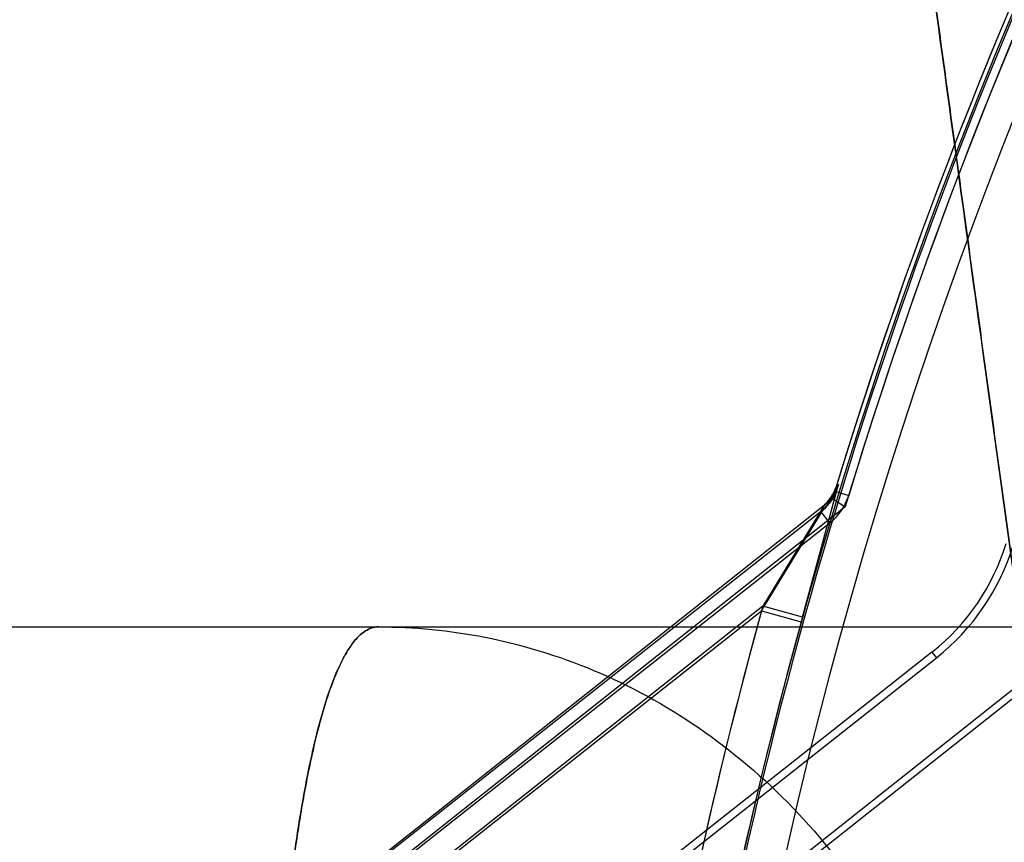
# Model space of a CAD drawing. Header units: millimetres. Extents: x 0 to 297, y 0 to 210.
# Tile 220 of 256: x 57.9603 to 58.0321, y 159.4563 to 159.5162. Entities that reach past the tile are written whole.
import ezdxf

# ---------------------------------------------------------------- set-up
doc = ezdxf.new("R2010")
doc.units = ezdxf.units.MM
doc.header["$LTSCALE"] = 16.335
doc.layers.get('0').update_dxf_attribs({"linetype": 'CONTINUOUS'})
for name, color, linetype in [('AXES_REF', 7, 'CONTINUOUS'), ('INTFCLR_1', 7, 'CONTINUOUS'), ('INTFCLR_144815', 7, 'CONTINUOUS'), ('INTFCLR_72935', 7, 'CONTINUOUS')]:
    doc.layers.add(name, color=color, linetype=linetype)

msp = doc.modelspace()

# ---------------------------------------------------------------- linework, layer by layer
at = {"color": 7, "linetype": 'Continuous'}
for centre, radius in [((57.454730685, 154.8339782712), 5.8174969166), ((57.454730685, 154.8339782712), 5.817), ((57.454730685, 154.8339782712), 5.7797484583), ((57.454730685, 159.2127782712), 0.513)]:
    msp.add_circle(centre, radius, dxfattribs=at)
msp.add_arc((57.454730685, 154.8339782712), 5.76, 278.2771290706, 261.7228709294, dxfattribs=at)
at = {"layer": 'AXES_REF', "color": 9, "linetype": 'Continuous'}
msp.add_circle((57.454730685, 154.8339782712), 5.3067073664, dxfattribs=at)
at = {"layer": 'INTFCLR_1', "color": 9, "linetype": 'Continuous'}
for p, q in [((58.0199097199, 159.4819845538), (58.0173151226, 159.472354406)), ((58.019758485, 159.4818651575), (58.02077041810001, 159.4815564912)), ((58.01890042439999, 159.4805061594), (57.9511304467, 159.4270035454)), ((58.0144254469, 159.4731510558), (58.0189004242, 159.4805061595)), ((58.0194034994, 159.4795554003), (58.01874793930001, 159.4803857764)), ((57.9529893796, 159.4246488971), (58.0144254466, 159.4731510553)), ((58.0144254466, 159.4731510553), (58.0173151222, 159.4723544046)), ((58.0268392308, 159.4701368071), (58.0271645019, 159.4697247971))]:
    msp.add_line(p, q, dxfattribs=at)
at = {"layer": 'INTFCLR_1', "color": 6, "linetype": 'Continuous'}
for p, q in [((58.0197584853, 159.4818651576), (58.0199097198, 159.4819845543)), ((57.9594401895, 159.4322159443), (58.0194034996, 159.4795554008)), ((58.0268392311, 159.4701368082), (57.9636081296, 159.4202175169)), ((57.9641097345, 159.4199447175), (58.027164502, 159.4697247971))]:
    msp.add_line(p, q, dxfattribs=at)
for centre, radius, start, end in [((58.3668984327, 159.3759782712), 0.3629299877, 129.3396668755, 163.0369045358), ((58.3668984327, 159.3759782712), 0.3618720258, 129.3995061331, 163.0369045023), ((58.3668984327, 159.3759782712), 0.3596172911, 137.2913519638, 169.1014109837), ((58.0168890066, 159.4827404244), 0.003, 308.2901632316, 343.0369077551), ((58.01688900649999, 159.4827404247), 0.0040579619, 308.2901698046, 343.0369062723), ((58.01688900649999, 159.4827404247), 0.0160579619, 308.2901664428, 343.0369006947), ((58.01688900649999, 159.4827404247), 0.0165828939, 308.2901633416, 343.0369046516)]:
    msp.add_arc(centre, radius, start, end, dxfattribs=at)
at = {"layer": 'INTFCLR_1', "color": 9, "linetype": 'Continuous'}
for centre, radius, start, end in [((58.3668984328, 159.3759782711), 0.3626146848, 136.3898582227, 175.7650415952), ((58.3668984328, 159.3759782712), 0.3656224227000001, 164.5870752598, 175.7650421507)]:
    msp.add_arc(centre, radius, start, end, dxfattribs=at)
msp.add_open_spline([(58.0189004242, 159.4805061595), (58.0193687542, 159.4808758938), (58.019735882, 159.4814137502), (58.0199097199, 159.4819845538)], degree=3, dxfattribs=at)
at = {"layer": 'INTFCLR_144815', "color": 9, "linetype": 'Continuous'}
msp.add_line((57.9587896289, 159.4719782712), (58.1494794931, 159.4719782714), dxfattribs=at)
at = {"layer": 'INTFCLR_144815', "color": 7, "linetype": 'Continuous'}
for points, knots in [([(57.9882001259, 159.8370621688), (57.9878416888, 159.8370692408), (57.9877842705, 159.8359100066), (57.9876709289, 159.8348995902), (57.9876681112, 159.8335229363), (57.9876877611, 159.8322358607), (57.98773009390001, 159.8309994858), (57.9877866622, 159.8297293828), (57.9878723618, 159.8281574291), (57.9879922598, 159.8262867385), (57.9881204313, 159.82451212), (57.9882425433, 159.8229323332), (57.9883573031, 159.8215132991), (57.9884869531, 159.819976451), (57.9886332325, 159.8183054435), (57.9887983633, 159.8164814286), (57.9889836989, 159.8144986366), (57.9891919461, 159.812333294), (57.9894286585, 159.8099356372), (57.989696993, 159.8072862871), (57.9899959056, 159.8044033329), (57.9903300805, 159.8012477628), (57.9907182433, 159.7976561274), (57.9911484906, 159.7937537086), (57.9916274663, 159.7894858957), (57.9921645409, 159.7847776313), (57.992789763, 159.7793845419), (57.9934952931, 159.7733927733), (57.99429880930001, 159.766665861), (57.99520938, 159.759146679), (57.9962626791, 159.7505630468), (57.9974594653, 159.7409307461), (57.9988263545, 159.7300572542), (58.0003773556, 159.7178529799), (58.0020923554, 159.7044944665), (58.0039698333, 159.6900026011), (58.0059773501, 159.6746325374), (58.0081305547, 159.6582669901), (58.0103971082, 159.6411520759), (58.01277108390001, 159.6233305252), (58.0152377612, 159.6049092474), (58.0178155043, 159.5857485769), (58.020521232, 159.5657229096), (58.0233364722, 159.5449697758), (58.0262234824, 159.5237653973), (58.0291708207, 159.5021897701), (58.03220383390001, 159.4800552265), (58.0353676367, 159.4570334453), (58.0375248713, 159.4413800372), (58.0386310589, 159.4333639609)], [0, 0, 0, 0, 0.0026421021, 0.0054442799, 0.0088551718, 0.0123243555, 0.0150581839, 0.0179445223, 0.0217014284, 0.0266572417, 0.031760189, 0.0348135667, 0.0383346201, 0.0422522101, 0.046179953, 0.0506965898, 0.0557496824, 0.06085629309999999, 0.0667282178, 0.0735056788, 0.0804811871, 0.0880887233, 0.096891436, 0.1071047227, 0.1170227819, 0.1285415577, 0.1420284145, 0.1570346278, 0.1730043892, 0.1919564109, 0.2128538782, 0.2367380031, 0.2634897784, 0.2936193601, 0.3274037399, 0.3627465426, 0.4013131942, 0.4416392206, 0.4843958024, 0.5285469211, 0.5741395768, 0.6213675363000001, 0.6710282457, 0.7230645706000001, 0.7757135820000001, 0.8287407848, 0.8835481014, 0.9403637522, 1, 1, 1, 1]), ([(58.0386310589, 159.4333639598), (58.0376231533, 159.44066535), (58.0357334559, 159.4543774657), (58.0330728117, 159.4737228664), (58.0307343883, 159.4907655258), (58.0286670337, 159.5058649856), (58.0268260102, 159.5193389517), (58.0251836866, 159.5313818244), (58.0236995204, 159.5422841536), (58.0223410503, 159.5522807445), (58.0211010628, 159.561421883), (58.0199863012, 159.5696539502), (58.0190005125, 159.5769450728), (58.01812161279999, 159.5834548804), (58.0173370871, 159.5892736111), (58.0166392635, 159.5944565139), (58.01601712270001, 159.599082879), (58.0154587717, 159.6032394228), (58.01496113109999, 159.6069476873), (58.0145088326, 159.6103210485), (58.0141050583, 159.6133349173), (58.0137438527, 159.6160330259), (58.0134166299, 159.6184788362), (58.0131196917, 159.6206995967), (58.0128487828, 159.622726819), (58.0126045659, 159.6245551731), (58.0123810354, 159.6262294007), (58.01217621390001, 159.6277641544), (58.011989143, 159.6291664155), (58.0118115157, 159.6304983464), (58.0116112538, 159.6320005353), (58.0114065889, 159.6335363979), (58.0112616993, 159.6346241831), (58.0111965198, 159.6351137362)], [0, 0, 0, 0, 0.1086009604, 0.2039477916, 0.2877238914, 0.3620651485, 0.4285031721, 0.4880977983, 0.5411506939, 0.5906228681, 0.6367442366, 0.6770723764, 0.71302358, 0.7451511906, 0.7738599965, 0.7995341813, 0.8222066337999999, 0.8426397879, 0.8613279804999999, 0.8773350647, 0.892788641, 0.9061319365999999, 0.9174444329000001, 0.9291470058, 0.9391444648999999, 0.9475796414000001, 0.9563257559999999, 0.9640319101, 0.9703936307, 0.9771701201, 0.9838307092, 0.9927231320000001, 1, 1, 1, 1])]:
    msp.add_open_spline(points, degree=3, knots=knots, dxfattribs=at)
at = {"layer": 'INTFCLR_144815', "color": 9, "linetype": 'Continuous'}
for points, knots in [([(57.9865000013, 159.4719782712), (57.9861688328, 159.4719782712), (57.98541450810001, 159.4717086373), (57.9844990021, 159.4707200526), (57.9838318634, 159.4695493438), (57.983299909, 159.4683443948), (57.9827164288, 159.4667765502), (57.9820386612, 159.4644475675), (57.9813137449, 159.4612184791), (57.9807754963, 159.458169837), (57.9804243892, 159.4558273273), (57.98022365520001, 159.4543686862), (57.9799155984, 159.4519931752), (57.97949735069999, 159.4482135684), (57.97903421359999, 159.4428865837), (57.978752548, 159.4386773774), (57.9785866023, 159.4357284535), (57.9784789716, 159.4336569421), (57.9783087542, 159.429930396), (57.97812423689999, 159.4244760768), (57.9780143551, 159.4189185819), (57.97796867, 159.4143508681), (57.9779520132, 159.4096570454), (57.97797315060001, 159.4061154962), (57.978001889, 159.4037464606)], [0, 0, 0, 0, 0.0141696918, 0.0322450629, 0.0566277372, 0.0716000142, 0.0885734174, 0.1281693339, 0.1752635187, 0.23012205, 0.2605881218, 0.2766094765, 0.2931202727, 0.3630793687, 0.4392923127, 0.5218901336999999, 0.54356936, 0.5656673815, 0.6106430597, 0.703181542, 0.7991653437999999, 0.8484703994, 0.8986287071, 1, 1, 1, 1]), ([(57.9780018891, 159.4037464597), (57.9779733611, 159.4060977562), (57.9779453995, 159.4107501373), (57.97799010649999, 159.4176533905), (57.978100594, 159.4233080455), (57.9782344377, 159.4277346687), (57.9783938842, 159.4319639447), (57.9786426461, 159.4370192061), (57.9789685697, 159.4419167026), (57.9792735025, 159.4456397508), (57.9795914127, 159.4490602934), (57.9800281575, 159.453014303), (57.9805479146, 159.4567440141), (57.9810042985, 159.4594656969), (57.9814510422, 159.461828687), (57.9820320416, 159.4644231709), (57.9828081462, 159.4670904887), (57.983529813, 159.4689360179), (57.984149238, 159.4701071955), (57.9847039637, 159.4709406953), (57.9854116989, 159.4717076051), (57.98616854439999, 159.4719782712), (57.9865000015, 159.4719782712)], [0, 0, 0, 0, 0.1006106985, 0.199055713, 0.2953636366, 0.342590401, 0.3885395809, 0.4764458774, 0.5591383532, 0.5985355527, 0.6362718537, 0.7061191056, 0.7687234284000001, 0.7973639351, 0.8241873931, 0.8716144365, 0.9110602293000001, 0.9429569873, 0.9561975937, 0.9676399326, 0.9858181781, 1, 1, 1, 1]), ([(57.9865000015, 159.4719782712), (57.9890973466, 159.4719782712), (57.9944683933, 159.4714536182), (58.00241826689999, 159.4690221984), (58.0100750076, 159.4648256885), (58.0169506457, 159.4589668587), (58.0226239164, 159.4517500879), (58.0268133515, 159.4436270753), (58.029418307, 159.4351131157), (58.03016822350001, 159.4293225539), (58.03030386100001, 159.4264903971)], [0, 0, 0, 0, 0.1120066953, 0.2310131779, 0.3561439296, 0.4858595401, 0.6179059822, 0.7494999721, 0.8777274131, 1, 1, 1, 1])]:
    msp.add_open_spline(points, degree=3, knots=knots, dxfattribs=at)
at = {"layer": 'INTFCLR_72935', "color": 9, "linetype": 'Continuous'}
for p, q in [((58.017407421, 159.4726885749), (58.02002218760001, 159.4823519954)), ((57.9510109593, 159.4270030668), (58.0190178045, 159.4808797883)), ((58.0190178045, 159.4808797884), (58.0145185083, 159.4734879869)), ((58.014518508, 159.4734879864), (57.9528738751, 159.4246515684)), ((58.0174074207, 159.4726885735), (58.014518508, 159.4734879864))]:
    msp.add_line(p, q, dxfattribs=at)
at = {"layer": 'INTFCLR_72935', "color": 6, "linetype": 'Continuous'}
for p, q in [((58.0200221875, 159.4823519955), (58.0198705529, 159.4822318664)), ((58.0190178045, 159.4808797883), (58.0195987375, 159.4813400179)), ((58.0195987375, 159.4813400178), (58.0205152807, 159.4807163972)), ((58.0205152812, 159.4807163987), (57.9576664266, 159.4309259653)), ((57.99216336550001, 159.4352912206), (58.0361748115, 159.4701581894)), ((58.0366334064, 159.4698517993), (57.99251781, 159.4349023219))]:
    msp.add_line(p, q, dxfattribs=at)
for centre, radius, start, end in [((58.3668984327, 159.3759782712), 0.3629299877, 129.3396669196, 163.123559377), ((58.3668984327, 159.3759782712), 0.3618720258, 129.3995061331, 163.1759166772), ((58.3668984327, 159.3759782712), 0.3624833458, 136.3700789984, 170.0609962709), ((58.0170020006, 159.4831101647), 0.003, 308.3871445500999, 342.9763708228)]:
    msp.add_arc(centre, radius, start, end, dxfattribs=at)
at = {"layer": 'INTFCLR_72935', "color": 9, "linetype": 'Continuous'}
for centre, radius, start, end in [((58.3668984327, 159.3759782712), 0.3656224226, 164.5322986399, 175.7650421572), ((58.3668984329, 159.3759782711), 0.3626249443, 164.5322980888, 175.7650415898)]:
    msp.add_arc(centre, radius, start, end, dxfattribs=at)
msp.add_open_spline([(58.02002218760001, 159.4823519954), (58.019848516, 159.4817838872), (58.0194834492, 159.4812486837), (58.0190178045, 159.4808797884)], degree=3, dxfattribs=at)

doc.saveas('drawing.dxf')
